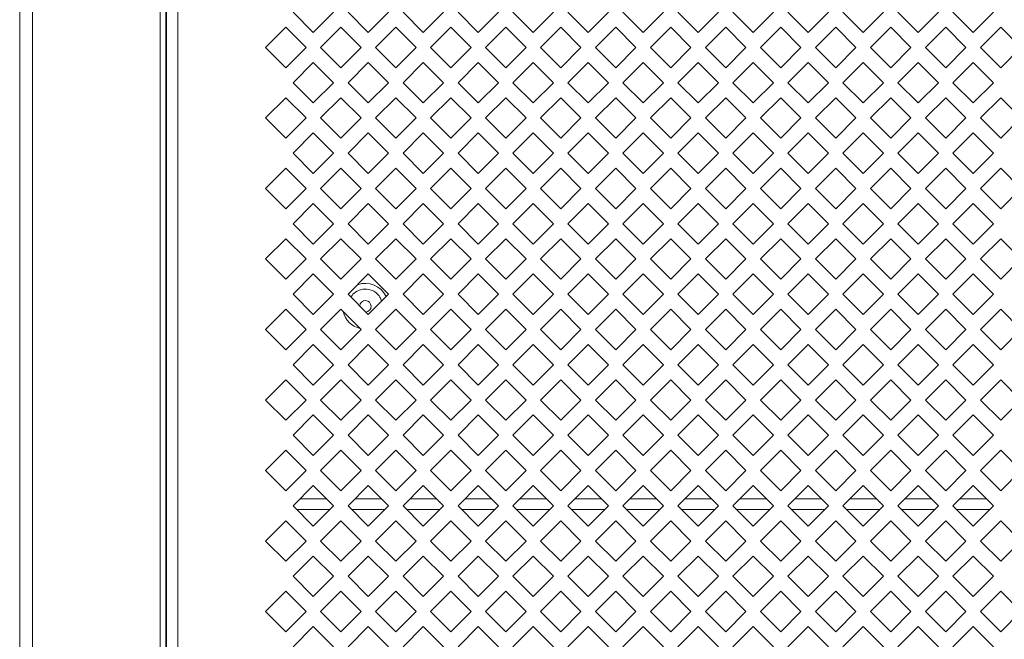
# Model space of a CAD drawing. Header units: millimetres. Extents: x 38 to 253, y 25 to 200.
# Tile 23 of 71: x 38.06 to 49.52, y 112.19 to 119.4. Entities that reach past the tile are written whole.
import ezdxf

# ---------------------------------------------------------------- set-up
doc = ezdxf.new("R2010")
doc.units = ezdxf.units.MM

msp = doc.modelspace()

# ---------------------------------------------------------------- linework, layer by layer
at = {"color": 7, "linetype": 'Continuous', "lineweight": 15}
for p, q in [((38.05757, 176.24288), (38.05757, 85.20955)), ((38.20491, 85.20955), (38.20491, 176.24288)), ((39.69077, 176.24288), (39.69077, 85.20955)), ((39.75757, 85.20955), (39.75757, 176.24288)), ((39.76424, 176.24288), (39.76424, 85.20955)), ((39.89757, 176.24288), (39.89757, 85.20955)), ((41.47424, 119.24718), (41.23854, 119.48288)), ((41.70994, 119.48288), (41.47424, 119.24718)), ((42.11424, 119.24718), (41.87854, 119.48288)), ((42.34994, 119.48288), (42.11424, 119.24718)), ((42.75424, 119.24718), (42.51854, 119.48288)), ((42.98994, 119.48288), (42.75424, 119.24718)), ((43.39424, 119.24718), (43.15854, 119.48288)), ((43.62994, 119.48288), (43.39424, 119.24718)), ((44.03424, 119.24718), (43.79854, 119.48288)), ((44.26994, 119.48288), (44.03424, 119.24718)), ((44.67424, 119.24718), (44.43854, 119.48288)), ((44.90994, 119.48288), (44.67424, 119.24718)), ((45.31424, 119.24718), (45.07854, 119.48288)), ((45.54994, 119.48288), (45.31424, 119.24718)), ((45.95424, 119.24718), (45.71854, 119.48288)), ((46.18994, 119.48288), (45.95424, 119.24718)), ((46.59424, 119.24718), (46.35854, 119.48288)), ((46.82994, 119.48288), (46.59424, 119.24718)), ((47.23424, 119.24718), (46.99854, 119.48288)), ((47.46994, 119.48288), (47.23424, 119.24718)), ((47.87424, 119.24718), (47.63854, 119.48288)), ((48.10994, 119.48288), (47.87424, 119.24718)), ((48.51424, 119.24718), (48.27854, 119.48288)), ((48.74994, 119.48288), (48.51424, 119.24718)), ((49.15424, 119.24718), (48.91854, 119.48288)), ((49.38994, 119.48288), (49.15424, 119.24718)), ((40.91854, 119.07288), (41.15424, 119.30858)), ((41.15424, 119.30858), (41.38994, 119.07288)), ((41.55854, 119.07288), (41.79424, 119.30858)), ((41.79424, 119.30858), (42.02994, 119.07288)), ((42.19854, 119.07288), (42.43424, 119.30858)), ((42.43424, 119.30858), (42.66994, 119.07288)), ((42.83854, 119.07288), (43.07424, 119.30858)), ((43.07424, 119.30858), (43.30994, 119.07288)), ((43.47854, 119.07288), (43.71424, 119.30858)), ((43.71424, 119.30858), (43.94994, 119.07288)), ((44.11854, 119.07288), (44.35424, 119.30858)), ((44.35424, 119.30858), (44.58994, 119.07288)), ((44.75854, 119.07288), (44.99424, 119.30858)), ((44.99424, 119.30858), (45.22994, 119.07288)), ((45.39854, 119.07288), (45.63424, 119.30858)), ((45.63424, 119.30858), (45.86994, 119.07288)), ((46.03854, 119.07288), (46.27424, 119.30858)), ((46.27424, 119.30858), (46.50994, 119.07288)), ((46.67854, 119.07288), (46.91424, 119.30858)), ((46.91424, 119.30858), (47.14994, 119.07288)), ((47.31854, 119.07288), (47.55424, 119.30858)), ((47.55424, 119.30858), (47.78994, 119.07288)), ((47.95854, 119.07288), (48.19424, 119.30858)), ((48.19424, 119.30858), (48.42994, 119.07288)), ((48.59854, 119.07288), (48.83424, 119.30858)), ((48.83424, 119.30858), (49.06994, 119.07288)), ((49.23854, 119.07288), (49.47424, 119.30858)), ((49.47424, 119.30858), (49.70994, 119.07288)), ((41.15424, 118.83718), (40.91854, 119.07288)), ((41.38994, 119.07288), (41.15424, 118.83718)), ((41.79424, 118.83718), (41.55854, 119.07288)), ((42.02994, 119.07288), (41.79424, 118.83718)), ((42.43424, 118.83718), (42.19854, 119.07288)), ((42.66994, 119.07288), (42.43424, 118.83718)), ((43.07424, 118.83718), (42.83854, 119.07288)), ((43.30994, 119.07288), (43.07424, 118.83718)), ((43.71424, 118.83718), (43.47854, 119.07288)), ((43.94994, 119.07288), (43.71424, 118.83718)), ((44.35424, 118.83718), (44.11854, 119.07288)), ((44.58994, 119.07288), (44.35424, 118.83718)), ((44.99424, 118.83718), (44.75854, 119.07288)), ((45.22994, 119.07288), (44.99424, 118.83718)), ((45.63424, 118.83718), (45.39854, 119.07288)), ((45.86994, 119.07288), (45.63424, 118.83718)), ((46.27424, 118.83718), (46.03854, 119.07288)), ((46.50994, 119.07288), (46.27424, 118.83718)), ((46.91424, 118.83718), (46.67854, 119.07288)), ((47.14994, 119.07288), (46.91424, 118.83718)), ((47.55424, 118.83718), (47.31854, 119.07288)), ((47.78994, 119.07288), (47.55424, 118.83718)), ((48.19424, 118.83718), (47.95854, 119.07288)), ((48.42994, 119.07288), (48.19424, 118.83718)), ((48.83424, 118.83718), (48.59854, 119.07288)), ((49.06994, 119.07288), (48.83424, 118.83718)), ((49.47424, 118.83718), (49.23854, 119.07288)), ((49.70994, 119.07288), (49.47424, 118.83718)), ((41.23854, 118.66288), (41.47424, 118.89858)), ((41.47424, 118.89858), (41.70994, 118.66288)), ((41.87854, 118.66288), (42.11424, 118.89858)), ((42.11424, 118.89858), (42.34994, 118.66288)), ((42.51854, 118.66288), (42.75424, 118.89858)), ((42.75424, 118.89858), (42.98994, 118.66288)), ((43.15854, 118.66288), (43.39424, 118.89858)), ((43.39424, 118.89858), (43.62994, 118.66288)), ((43.79854, 118.66288), (44.03424, 118.89858)), ((44.03424, 118.89858), (44.26994, 118.66288)), ((44.43854, 118.66288), (44.67424, 118.89858)), ((44.67424, 118.89858), (44.90994, 118.66288)), ((45.07854, 118.66288), (45.31424, 118.89858)), ((45.31424, 118.89858), (45.54994, 118.66288)), ((45.71854, 118.66288), (45.95424, 118.89858)), ((45.95424, 118.89858), (46.18994, 118.66288)), ((46.35854, 118.66288), (46.59424, 118.89858)), ((46.59424, 118.89858), (46.82994, 118.66288)), ((46.99854, 118.66288), (47.23424, 118.89858)), ((47.23424, 118.89858), (47.46994, 118.66288)), ((47.63854, 118.66288), (47.87424, 118.89858)), ((47.87424, 118.89858), (48.10994, 118.66288)), ((48.27854, 118.66288), (48.51424, 118.89858)), ((48.51424, 118.89858), (48.74994, 118.66288)), ((48.91854, 118.66288), (49.15424, 118.89858)), ((49.15424, 118.89858), (49.38994, 118.66288)), ((41.47424, 118.42718), (41.23854, 118.66288)), ((41.70994, 118.66288), (41.47424, 118.42718)), ((42.11424, 118.42718), (41.87854, 118.66288)), ((42.34994, 118.66288), (42.11424, 118.42718)), ((42.75424, 118.42718), (42.51854, 118.66288)), ((42.98994, 118.66288), (42.75424, 118.42718)), ((43.39424, 118.42718), (43.15854, 118.66288)), ((43.62994, 118.66288), (43.39424, 118.42718)), ((44.03424, 118.42718), (43.79854, 118.66288)), ((44.26994, 118.66288), (44.03424, 118.42718)), ((44.67424, 118.42718), (44.43854, 118.66288)), ((44.90994, 118.66288), (44.67424, 118.42718)), ((45.31424, 118.42718), (45.07854, 118.66288)), ((45.54994, 118.66288), (45.31424, 118.42718)), ((45.95424, 118.42718), (45.71854, 118.66288)), ((46.18994, 118.66288), (45.95424, 118.42718)), ((46.59424, 118.42718), (46.35854, 118.66288)), ((46.82994, 118.66288), (46.59424, 118.42718)), ((47.23424, 118.42718), (46.99854, 118.66288)), ((47.46994, 118.66288), (47.23424, 118.42718)), ((47.87424, 118.42718), (47.63854, 118.66288)), ((48.10994, 118.66288), (47.87424, 118.42718)), ((48.51424, 118.42718), (48.27854, 118.66288)), ((48.74994, 118.66288), (48.51424, 118.42718)), ((49.15424, 118.42718), (48.91854, 118.66288)), ((49.38994, 118.66288), (49.15424, 118.42718)), ((40.91854, 118.25288), (41.15424, 118.48858)), ((41.15424, 118.48858), (41.38994, 118.25288)), ((41.55854, 118.25288), (41.79424, 118.48858)), ((41.79424, 118.48858), (42.02994, 118.25288)), ((42.19854, 118.25288), (42.43424, 118.48858)), ((42.43424, 118.48858), (42.66994, 118.25288)), ((42.83854, 118.25288), (43.07424, 118.48858)), ((43.07424, 118.48858), (43.30994, 118.25288)), ((43.47854, 118.25288), (43.71424, 118.48858)), ((43.71424, 118.48858), (43.94994, 118.25288)), ((44.11854, 118.25288), (44.35424, 118.48858)), ((44.35424, 118.48858), (44.58994, 118.25288)), ((44.75854, 118.25288), (44.99424, 118.48858)), ((44.99424, 118.48858), (45.22994, 118.25288)), ((45.39854, 118.25288), (45.63424, 118.48858)), ((45.63424, 118.48858), (45.86994, 118.25288)), ((46.03854, 118.25288), (46.27424, 118.48858)), ((46.27424, 118.48858), (46.50994, 118.25288)), ((46.67854, 118.25288), (46.91424, 118.48858)), ((46.91424, 118.48858), (47.14994, 118.25288)), ((47.31854, 118.25288), (47.55424, 118.48858)), ((47.55424, 118.48858), (47.78994, 118.25288)), ((47.95854, 118.25288), (48.19424, 118.48858)), ((48.19424, 118.48858), (48.42994, 118.25288)), ((48.59854, 118.25288), (48.83424, 118.48858)), ((48.83424, 118.48858), (49.06994, 118.25288)), ((49.23854, 118.25288), (49.47424, 118.48858)), ((49.47424, 118.48858), (49.70994, 118.25288)), ((41.15424, 118.01718), (40.91854, 118.25288)), ((41.38994, 118.25288), (41.15424, 118.01718)), ((41.79424, 118.01718), (41.55854, 118.25288)), ((42.02994, 118.25288), (41.79424, 118.01718)), ((42.43424, 118.01718), (42.19854, 118.25288)), ((42.66994, 118.25288), (42.43424, 118.01718)), ((43.07424, 118.01718), (42.83854, 118.25288)), ((43.30994, 118.25288), (43.07424, 118.01718)), ((43.71424, 118.01718), (43.47854, 118.25288)), ((43.94994, 118.25288), (43.71424, 118.01718)), ((44.35424, 118.01718), (44.11854, 118.25288)), ((44.58994, 118.25288), (44.35424, 118.01718)), ((44.99424, 118.01718), (44.75854, 118.25288)), ((45.22994, 118.25288), (44.99424, 118.01718)), ((45.63424, 118.01718), (45.39854, 118.25288)), ((45.86994, 118.25288), (45.63424, 118.01718)), ((46.27424, 118.01718), (46.03854, 118.25288)), ((46.50994, 118.25288), (46.27424, 118.01718)), ((46.91424, 118.01718), (46.67854, 118.25288)), ((47.14994, 118.25288), (46.91424, 118.01718)), ((47.55424, 118.01718), (47.31854, 118.25288)), ((47.78994, 118.25288), (47.55424, 118.01718)), ((48.19424, 118.01718), (47.95854, 118.25288)), ((48.42994, 118.25288), (48.19424, 118.01718)), ((48.83424, 118.01718), (48.59854, 118.25288)), ((49.06994, 118.25288), (48.83424, 118.01718)), ((49.47424, 118.01718), (49.23854, 118.25288)), ((49.70994, 118.25288), (49.47424, 118.01718)), ((41.23854, 117.84288), (41.47424, 118.07858)), ((41.47424, 118.07858), (41.70994, 117.84288)), ((41.87854, 117.84288), (42.11424, 118.07858)), ((42.11424, 118.07858), (42.34994, 117.84288)), ((42.51854, 117.84288), (42.75424, 118.07858)), ((42.75424, 118.07858), (42.98994, 117.84288)), ((43.15854, 117.84288), (43.39424, 118.07858)), ((43.39424, 118.07858), (43.62994, 117.84288)), ((43.79854, 117.84288), (44.03424, 118.07858)), ((44.03424, 118.07858), (44.26994, 117.84288)), ((44.43854, 117.84288), (44.67424, 118.07858)), ((44.67424, 118.07858), (44.90994, 117.84288)), ((45.07854, 117.84288), (45.31424, 118.07858)), ((45.31424, 118.07858), (45.54994, 117.84288)), ((45.71854, 117.84288), (45.95424, 118.07858)), ((45.95424, 118.07858), (46.18994, 117.84288)), ((46.35854, 117.84288), (46.59424, 118.07858)), ((46.59424, 118.07858), (46.82994, 117.84288)), ((46.99854, 117.84288), (47.23424, 118.07858)), ((47.23424, 118.07858), (47.46994, 117.84288)), ((47.63854, 117.84288), (47.87424, 118.07858)), ((47.87424, 118.07858), (48.10994, 117.84288)), ((48.27854, 117.84288), (48.51424, 118.07858)), ((48.51424, 118.07858), (48.74994, 117.84288)), ((48.91854, 117.84288), (49.15424, 118.07858)), ((49.15424, 118.07858), (49.38994, 117.84288)), ((41.47424, 117.60718), (41.23854, 117.84288)), ((41.70994, 117.84288), (41.47424, 117.60718)), ((42.11424, 117.60718), (41.87854, 117.84288)), ((42.34994, 117.84288), (42.11424, 117.60718)), ((42.75424, 117.60718), (42.51854, 117.84288)), ((42.98994, 117.84288), (42.75424, 117.60718)), ((43.39424, 117.60718), (43.15854, 117.84288)), ((43.62994, 117.84288), (43.39424, 117.60718)), ((44.03424, 117.60718), (43.79854, 117.84288)), ((44.26994, 117.84288), (44.03424, 117.60718)), ((44.67424, 117.60718), (44.43854, 117.84288)), ((44.90994, 117.84288), (44.67424, 117.60718)), ((45.31424, 117.60718), (45.07854, 117.84288)), ((45.54994, 117.84288), (45.31424, 117.60718)), ((45.95424, 117.60718), (45.71854, 117.84288)), ((46.18994, 117.84288), (45.95424, 117.60718)), ((46.59424, 117.60718), (46.35854, 117.84288)), ((46.82994, 117.84288), (46.59424, 117.60718)), ((47.23424, 117.60718), (46.99854, 117.84288)), ((47.46994, 117.84288), (47.23424, 117.60718)), ((47.87424, 117.60718), (47.63854, 117.84288)), ((48.10994, 117.84288), (47.87424, 117.60718)), ((48.51424, 117.60718), (48.27854, 117.84288)), ((48.74994, 117.84288), (48.51424, 117.60718)), ((49.15424, 117.60718), (48.91854, 117.84288)), ((49.38994, 117.84288), (49.15424, 117.60718)), ((40.91854, 117.43288), (41.15424, 117.66858)), ((41.15424, 117.66858), (41.38994, 117.43288)), ((41.55854, 117.43288), (41.79424, 117.66858)), ((41.79424, 117.66858), (42.02994, 117.43288)), ((42.19854, 117.43288), (42.43424, 117.66858)), ((42.43424, 117.66858), (42.66994, 117.43288)), ((42.83854, 117.43288), (43.07424, 117.66858)), ((43.07424, 117.66858), (43.30994, 117.43288)), ((43.47854, 117.43288), (43.71424, 117.66858)), ((43.71424, 117.66858), (43.94994, 117.43288)), ((44.11854, 117.43288), (44.35424, 117.66858)), ((44.35424, 117.66858), (44.58994, 117.43288)), ((44.75854, 117.43288), (44.99424, 117.66858)), ((44.99424, 117.66858), (45.22994, 117.43288)), ((45.39854, 117.43288), (45.63424, 117.66858)), ((45.63424, 117.66858), (45.86994, 117.43288)), ((46.03854, 117.43288), (46.27424, 117.66858)), ((46.27424, 117.66858), (46.50994, 117.43288)), ((46.67854, 117.43288), (46.91424, 117.66858)), ((46.91424, 117.66858), (47.14994, 117.43288)), ((47.31854, 117.43288), (47.55424, 117.66858)), ((47.55424, 117.66858), (47.78994, 117.43288)), ((47.95854, 117.43288), (48.19424, 117.66858)), ((48.19424, 117.66858), (48.42994, 117.43288)), ((48.59854, 117.43288), (48.83424, 117.66858)), ((48.83424, 117.66858), (49.06994, 117.43288)), ((49.23854, 117.43288), (49.47424, 117.66858)), ((49.47424, 117.66858), (49.70994, 117.43288)), ((41.15424, 117.19718), (40.91854, 117.43288)), ((41.38994, 117.43288), (41.15424, 117.19718)), ((41.79424, 117.19718), (41.55854, 117.43288)), ((42.02994, 117.43288), (41.79424, 117.19718)), ((42.43424, 117.19718), (42.19854, 117.43288)), ((42.66994, 117.43288), (42.43424, 117.19718)), ((43.07424, 117.19718), (42.83854, 117.43288)), ((43.30994, 117.43288), (43.07424, 117.19718)), ((43.71424, 117.19718), (43.47854, 117.43288)), ((43.94994, 117.43288), (43.71424, 117.19718)), ((44.35424, 117.19718), (44.11854, 117.43288)), ((44.58994, 117.43288), (44.35424, 117.19718)), ((44.99424, 117.19718), (44.75854, 117.43288)), ((45.22994, 117.43288), (44.99424, 117.19718)), ((45.63424, 117.19718), (45.39854, 117.43288)), ((45.86994, 117.43288), (45.63424, 117.19718)), ((46.27424, 117.19718), (46.03854, 117.43288)), ((46.50994, 117.43288), (46.27424, 117.19718)), ((46.91424, 117.19718), (46.67854, 117.43288)), ((47.14994, 117.43288), (46.91424, 117.19718)), ((47.55424, 117.19718), (47.31854, 117.43288)), ((47.78994, 117.43288), (47.55424, 117.19718)), ((48.19424, 117.19718), (47.95854, 117.43288)), ((48.42994, 117.43288), (48.19424, 117.19718)), ((48.83424, 117.19718), (48.59854, 117.43288)), ((49.06994, 117.43288), (48.83424, 117.19718)), ((49.47424, 117.19718), (49.23854, 117.43288)), ((49.70994, 117.43288), (49.47424, 117.19718)), ((41.23854, 117.02288), (41.47424, 117.25858)), ((41.47424, 117.25858), (41.70994, 117.02288)), ((41.87854, 117.02288), (42.11424, 117.25858)), ((42.11424, 117.25858), (42.34994, 117.02288)), ((42.51854, 117.02288), (42.75424, 117.25858)), ((42.75424, 117.25858), (42.98994, 117.02288)), ((43.15854, 117.02288), (43.39424, 117.25858)), ((43.39424, 117.25858), (43.62994, 117.02288)), ((43.79854, 117.02288), (44.03424, 117.25858)), ((44.03424, 117.25858), (44.26994, 117.02288)), ((44.43854, 117.02288), (44.67424, 117.25858)), ((44.67424, 117.25858), (44.90994, 117.02288)), ((45.07854, 117.02288), (45.31424, 117.25858)), ((45.31424, 117.25858), (45.54994, 117.02288)), ((45.71854, 117.02288), (45.95424, 117.25858)), ((45.95424, 117.25858), (46.18994, 117.02288)), ((46.35854, 117.02288), (46.59424, 117.25858)), ((46.59424, 117.25858), (46.82994, 117.02288)), ((46.99854, 117.02288), (47.23424, 117.25858)), ((47.23424, 117.25858), (47.46994, 117.02288)), ((47.63854, 117.02288), (47.87424, 117.25858)), ((47.87424, 117.25858), (48.10994, 117.02288)), ((48.27854, 117.02288), (48.51424, 117.25858)), ((48.51424, 117.25858), (48.74994, 117.02288)), ((48.91854, 117.02288), (49.15424, 117.25858)), ((49.15424, 117.25858), (49.38994, 117.02288)), ((41.47424, 116.78718), (41.23854, 117.02288)), ((41.70994, 117.02288), (41.47424, 116.78718)), ((42.11424, 116.78718), (41.87854, 117.02288)), ((42.34994, 117.02288), (42.11424, 116.78718)), ((42.75424, 116.78718), (42.51854, 117.02288)), ((42.98994, 117.02288), (42.75424, 116.78718)), ((43.39424, 116.78718), (43.15854, 117.02288)), ((43.62994, 117.02288), (43.39424, 116.78718)), ((44.03424, 116.78718), (43.79854, 117.02288)), ((44.26994, 117.02288), (44.03424, 116.78718)), ((44.67424, 116.78718), (44.43854, 117.02288)), ((44.90994, 117.02288), (44.67424, 116.78718)), ((45.31424, 116.78718), (45.07854, 117.02288)), ((45.54994, 117.02288), (45.31424, 116.78718)), ((45.95424, 116.78718), (45.71854, 117.02288)), ((46.18994, 117.02288), (45.95424, 116.78718)), ((46.59424, 116.78718), (46.35854, 117.02288)), ((46.82994, 117.02288), (46.59424, 116.78718)), ((47.23424, 116.78718), (46.99854, 117.02288)), ((47.46994, 117.02288), (47.23424, 116.78718)), ((47.87424, 116.78718), (47.63854, 117.02288)), ((48.10994, 117.02288), (47.87424, 116.78718)), ((48.51424, 116.78718), (48.27854, 117.02288)), ((48.74994, 117.02288), (48.51424, 116.78718)), ((49.15424, 116.78718), (48.91854, 117.02288)), ((49.38994, 117.02288), (49.15424, 116.78718)), ((40.91854, 116.61288), (41.15424, 116.84858)), ((41.15424, 116.84858), (41.38994, 116.61288)), ((41.55854, 116.61288), (41.79424, 116.84858)), ((41.79424, 116.84858), (42.02994, 116.61288)), ((42.19854, 116.61288), (42.43424, 116.84858)), ((42.43424, 116.84858), (42.66994, 116.61288)), ((42.83854, 116.61288), (43.07424, 116.84858)), ((43.07424, 116.84858), (43.30994, 116.61288)), ((43.47854, 116.61288), (43.71424, 116.84858)), ((43.71424, 116.84858), (43.94994, 116.61288)), ((44.11854, 116.61288), (44.35424, 116.84858)), ((44.35424, 116.84858), (44.58994, 116.61288)), ((44.75854, 116.61288), (44.99424, 116.84858)), ((44.99424, 116.84858), (45.22994, 116.61288)), ((45.39854, 116.61288), (45.63424, 116.84858)), ((45.63424, 116.84858), (45.86994, 116.61288)), ((46.03854, 116.61288), (46.27424, 116.84858)), ((46.27424, 116.84858), (46.50994, 116.61288)), ((46.67854, 116.61288), (46.91424, 116.84858)), ((46.91424, 116.84858), (47.14994, 116.61288)), ((47.31854, 116.61288), (47.55424, 116.84858)), ((47.55424, 116.84858), (47.78994, 116.61288)), ((47.95854, 116.61288), (48.19424, 116.84858)), ((48.19424, 116.84858), (48.42994, 116.61288)), ((48.59854, 116.61288), (48.83424, 116.84858)), ((48.83424, 116.84858), (49.06994, 116.61288)), ((49.23854, 116.61288), (49.47424, 116.84858)), ((49.47424, 116.84858), (49.70994, 116.61288)), ((41.15424, 116.37718), (40.91854, 116.61288)), ((41.38994, 116.61288), (41.15424, 116.37718)), ((41.79424, 116.37718), (41.55854, 116.61288)), ((42.02994, 116.61288), (41.79424, 116.37718)), ((42.43424, 116.37718), (42.19854, 116.61288)), ((42.66994, 116.61288), (42.43424, 116.37718)), ((43.07424, 116.37718), (42.83854, 116.61288)), ((43.30994, 116.61288), (43.07424, 116.37718)), ((43.71424, 116.37718), (43.47854, 116.61288)), ((43.94994, 116.61288), (43.71424, 116.37718)), ((44.35424, 116.37718), (44.11854, 116.61288)), ((44.58994, 116.61288), (44.35424, 116.37718)), ((44.99424, 116.37718), (44.75854, 116.61288)), ((45.22994, 116.61288), (44.99424, 116.37718)), ((45.63424, 116.37718), (45.39854, 116.61288)), ((45.86994, 116.61288), (45.63424, 116.37718)), ((46.27424, 116.37718), (46.03854, 116.61288)), ((46.50994, 116.61288), (46.27424, 116.37718)), ((46.91424, 116.37718), (46.67854, 116.61288)), ((47.14994, 116.61288), (46.91424, 116.37718)), ((47.55424, 116.37718), (47.31854, 116.61288)), ((47.78994, 116.61288), (47.55424, 116.37718)), ((48.19424, 116.37718), (47.95854, 116.61288)), ((48.42994, 116.61288), (48.19424, 116.37718)), ((48.83424, 116.37718), (48.59854, 116.61288)), ((49.06994, 116.61288), (48.83424, 116.37718)), ((49.47424, 116.37718), (49.23854, 116.61288)), ((49.70994, 116.61288), (49.47424, 116.37718)), ((41.23854, 116.20288), (41.47424, 116.43858)), ((41.47424, 116.43858), (41.70994, 116.20288)), ((41.87854, 116.20288), (42.11424, 116.43858)), ((42.11424, 116.43858), (42.34994, 116.20288)), ((42.51854, 116.20288), (42.75424, 116.43858)), ((42.75424, 116.43858), (42.98994, 116.20288)), ((43.15854, 116.20288), (43.39424, 116.43858)), ((43.39424, 116.43858), (43.62994, 116.20288)), ((43.79854, 116.20288), (44.03424, 116.43858)), ((44.03424, 116.43858), (44.26994, 116.20288)), ((44.43854, 116.20288), (44.67424, 116.43858)), ((44.67424, 116.43858), (44.90994, 116.20288)), ((45.07854, 116.20288), (45.31424, 116.43858)), ((45.31424, 116.43858), (45.54994, 116.20288)), ((45.71854, 116.20288), (45.95424, 116.43858)), ((45.95424, 116.43858), (46.18994, 116.20288)), ((46.35854, 116.20288), (46.59424, 116.43858)), ((46.59424, 116.43858), (46.82994, 116.20288)), ((46.99854, 116.20288), (47.23424, 116.43858)), ((47.23424, 116.43858), (47.46994, 116.20288)), ((47.63854, 116.20288), (47.87424, 116.43858)), ((47.87424, 116.43858), (48.10994, 116.20288)), ((48.27854, 116.20288), (48.51424, 116.43858)), ((48.51424, 116.43858), (48.74994, 116.20288)), ((48.91854, 116.20288), (49.15424, 116.43858)), ((49.15424, 116.43858), (49.38994, 116.20288)), ((41.47424, 115.96718), (41.23854, 116.20288)), ((41.70994, 116.20288), (41.47424, 115.96718)), ((42.11424, 115.96718), (41.87854, 116.20288)), ((42.34994, 116.20288), (42.11424, 115.96718)), ((42.75424, 115.96718), (42.51854, 116.20288)), ((42.98994, 116.20288), (42.75424, 115.96718)), ((43.39424, 115.96718), (43.15854, 116.20288)), ((43.62994, 116.20288), (43.39424, 115.96718)), ((44.03424, 115.96718), (43.79854, 116.20288)), ((44.26994, 116.20288), (44.03424, 115.96718)), ((44.67424, 115.96718), (44.43854, 116.20288)), ((44.90994, 116.20288), (44.67424, 115.96718)), ((45.31424, 115.96718), (45.07854, 116.20288)), ((45.54994, 116.20288), (45.31424, 115.96718)), ((45.95424, 115.96718), (45.71854, 116.20288)), ((46.18994, 116.20288), (45.95424, 115.96718)), ((46.59424, 115.96718), (46.35854, 116.20288)), ((46.82994, 116.20288), (46.59424, 115.96718)), ((47.23424, 115.96718), (46.99854, 116.20288)), ((47.46994, 116.20288), (47.23424, 115.96718)), ((47.87424, 115.96718), (47.63854, 116.20288)), ((48.10994, 116.20288), (47.87424, 115.96718)), ((48.51424, 115.96718), (48.27854, 116.20288)), ((48.74994, 116.20288), (48.51424, 115.96718)), ((49.15424, 115.96718), (48.91854, 116.20288)), ((49.38994, 116.20288), (49.15424, 115.96718)), ((40.91854, 115.79288), (41.15424, 116.02858)), ((41.15424, 116.02858), (41.38994, 115.79288)), ((41.55854, 115.79288), (41.79424, 116.02858)), ((41.79424, 116.02858), (42.02994, 115.79288)), ((42.19854, 115.79288), (42.43424, 116.02858)), ((42.43424, 116.02858), (42.66994, 115.79288)), ((42.83854, 115.79288), (43.07424, 116.02858)), ((43.07424, 116.02858), (43.30994, 115.79288)), ((43.47854, 115.79288), (43.71424, 116.02858)), ((43.71424, 116.02858), (43.94994, 115.79288)), ((44.11854, 115.79288), (44.35424, 116.02858)), ((44.35424, 116.02858), (44.58994, 115.79288)), ((44.75854, 115.79288), (44.99424, 116.02858)), ((44.99424, 116.02858), (45.22994, 115.79288)), ((45.39854, 115.79288), (45.63424, 116.02858)), ((45.63424, 116.02858), (45.86994, 115.79288)), ((46.03854, 115.79288), (46.27424, 116.02858)), ((46.27424, 116.02858), (46.50994, 115.79288)), ((46.67854, 115.79288), (46.91424, 116.02858)), ((46.91424, 116.02858), (47.14994, 115.79288)), ((47.31854, 115.79288), (47.55424, 116.02858)), ((47.55424, 116.02858), (47.78994, 115.79288)), ((47.95854, 115.79288), (48.19424, 116.02858)), ((48.19424, 116.02858), (48.42994, 115.79288)), ((48.59854, 115.79288), (48.83424, 116.02858)), ((48.83424, 116.02858), (49.06994, 115.79288)), ((49.23854, 115.79288), (49.47424, 116.02858)), ((49.47424, 116.02858), (49.70994, 115.79288)), ((41.15424, 115.55718), (40.91854, 115.79288)), ((41.38994, 115.79288), (41.15424, 115.55718)), ((41.79424, 115.55718), (41.55854, 115.79288)), ((42.02994, 115.79288), (41.79424, 115.55718)), ((42.43424, 115.55718), (42.19854, 115.79288)), ((42.66994, 115.79288), (42.43424, 115.55718)), ((43.07424, 115.55718), (42.83854, 115.79288)), ((43.30994, 115.79288), (43.07424, 115.55718)), ((43.71424, 115.55718), (43.47854, 115.79288)), ((43.94994, 115.79288), (43.71424, 115.55718)), ((44.35424, 115.55718), (44.11854, 115.79288)), ((44.58994, 115.79288), (44.35424, 115.55718)), ((44.99424, 115.55718), (44.75854, 115.79288)), ((45.22994, 115.79288), (44.99424, 115.55718)), ((45.63424, 115.55718), (45.39854, 115.79288)), ((45.86994, 115.79288), (45.63424, 115.55718)), ((46.27424, 115.55718), (46.03854, 115.79288)), ((46.50994, 115.79288), (46.27424, 115.55718)), ((46.91424, 115.55718), (46.67854, 115.79288)), ((47.14994, 115.79288), (46.91424, 115.55718)), ((47.55424, 115.55718), (47.31854, 115.79288)), ((47.78994, 115.79288), (47.55424, 115.55718)), ((48.19424, 115.55718), (47.95854, 115.79288)), ((48.42994, 115.79288), (48.19424, 115.55718)), ((48.83424, 115.55718), (48.59854, 115.79288)), ((49.06994, 115.79288), (48.83424, 115.55718)), ((49.47424, 115.55718), (49.23854, 115.79288)), ((49.70994, 115.79288), (49.47424, 115.55718)), ((41.23854, 115.38288), (41.47424, 115.61858)), ((41.47424, 115.61858), (41.70994, 115.38288)), ((41.87854, 115.38288), (42.11424, 115.61858)), ((42.11424, 115.61858), (42.34994, 115.38288)), ((42.51854, 115.38288), (42.75424, 115.61858)), ((42.75424, 115.61858), (42.98994, 115.38288)), ((43.15854, 115.38288), (43.39424, 115.61858)), ((43.39424, 115.61858), (43.62994, 115.38288)), ((43.79854, 115.38288), (44.03424, 115.61858)), ((44.03424, 115.61858), (44.26994, 115.38288)), ((44.43854, 115.38288), (44.67424, 115.61858)), ((44.67424, 115.61858), (44.90994, 115.38288)), ((45.07854, 115.38288), (45.31424, 115.61858)), ((45.31424, 115.61858), (45.54994, 115.38288)), ((45.71854, 115.38288), (45.95424, 115.61858)), ((45.95424, 115.61858), (46.18994, 115.38288)), ((46.35854, 115.38288), (46.59424, 115.61858)), ((46.59424, 115.61858), (46.82994, 115.38288)), ((46.99854, 115.38288), (47.23424, 115.61858)), ((47.23424, 115.61858), (47.46994, 115.38288)), ((47.63854, 115.38288), (47.87424, 115.61858)), ((47.87424, 115.61858), (48.10994, 115.38288)), ((48.27854, 115.38288), (48.51424, 115.61858)), ((48.51424, 115.61858), (48.74994, 115.38288)), ((48.91854, 115.38288), (49.15424, 115.61858)), ((49.15424, 115.61858), (49.38994, 115.38288)), ((41.47424, 115.14718), (41.23854, 115.38288)), ((41.70994, 115.38288), (41.47424, 115.14718)), ((42.11424, 115.14718), (41.87854, 115.38288)), ((42.34994, 115.38288), (42.11424, 115.14718)), ((42.75424, 115.14718), (42.51854, 115.38288)), ((42.98994, 115.38288), (42.75424, 115.14718)), ((43.39424, 115.14718), (43.15854, 115.38288)), ((43.62994, 115.38288), (43.39424, 115.14718)), ((44.03424, 115.14718), (43.79854, 115.38288)), ((44.26994, 115.38288), (44.03424, 115.14718)), ((44.67424, 115.14718), (44.43854, 115.38288)), ((44.90994, 115.38288), (44.67424, 115.14718)), ((45.31424, 115.14718), (45.07854, 115.38288)), ((45.54994, 115.38288), (45.31424, 115.14718)), ((45.95424, 115.14718), (45.71854, 115.38288)), ((46.18994, 115.38288), (45.95424, 115.14718)), ((46.59424, 115.14718), (46.35854, 115.38288)), ((46.82994, 115.38288), (46.59424, 115.14718)), ((47.23424, 115.14718), (46.99854, 115.38288)), ((47.46994, 115.38288), (47.23424, 115.14718)), ((47.87424, 115.14718), (47.63854, 115.38288)), ((48.10994, 115.38288), (47.87424, 115.14718)), ((48.51424, 115.14718), (48.27854, 115.38288)), ((48.74994, 115.38288), (48.51424, 115.14718)), ((49.15424, 115.14718), (48.91854, 115.38288)), ((49.38994, 115.38288), (49.15424, 115.14718)), ((40.91854, 114.97288), (41.15424, 115.20858)), ((41.15424, 115.20858), (41.38994, 114.97288)), ((41.55854, 114.97288), (41.79424, 115.20858)), ((41.79424, 115.20858), (42.02994, 114.97288)), ((42.19854, 114.97288), (42.43424, 115.20858)), ((42.43424, 115.20858), (42.66994, 114.97288)), ((42.83854, 114.97288), (43.07424, 115.20858)), ((43.07424, 115.20858), (43.30994, 114.97288)), ((43.47854, 114.97288), (43.71424, 115.20858)), ((43.71424, 115.20858), (43.94994, 114.97288)), ((44.11854, 114.97288), (44.35424, 115.20858)), ((44.35424, 115.20858), (44.58994, 114.97288)), ((44.75854, 114.97288), (44.99424, 115.20858)), ((44.99424, 115.20858), (45.22994, 114.97288)), ((45.39854, 114.97288), (45.63424, 115.20858)), ((45.63424, 115.20858), (45.86994, 114.97288)), ((46.03854, 114.97288), (46.27424, 115.20858)), ((46.27424, 115.20858), (46.50994, 114.97288)), ((46.67854, 114.97288), (46.91424, 115.20858)), ((46.91424, 115.20858), (47.14994, 114.97288)), ((47.31854, 114.97288), (47.55424, 115.20858)), ((47.55424, 115.20858), (47.78994, 114.97288)), ((47.95854, 114.97288), (48.19424, 115.20858)), ((48.19424, 115.20858), (48.42994, 114.97288)), ((48.59854, 114.97288), (48.83424, 115.20858)), ((48.83424, 115.20858), (49.06994, 114.97288)), ((49.23854, 114.97288), (49.47424, 115.20858)), ((49.47424, 115.20858), (49.70994, 114.97288)), ((41.15424, 114.73718), (40.91854, 114.97288)), ((41.38994, 114.97288), (41.15424, 114.73718)), ((41.79424, 114.73718), (41.55854, 114.97288)), ((42.02994, 114.97288), (41.79424, 114.73718)), ((42.43424, 114.73718), (42.19854, 114.97288)), ((42.66994, 114.97288), (42.43424, 114.73718)), ((43.07424, 114.73718), (42.83854, 114.97288)), ((43.30994, 114.97288), (43.07424, 114.73718)), ((43.71424, 114.73718), (43.47854, 114.97288)), ((43.94994, 114.97288), (43.71424, 114.73718)), ((44.35424, 114.73718), (44.11854, 114.97288)), ((44.58994, 114.97288), (44.35424, 114.73718)), ((44.99424, 114.73718), (44.75854, 114.97288)), ((45.22994, 114.97288), (44.99424, 114.73718)), ((45.63424, 114.73718), (45.39854, 114.97288)), ((45.86994, 114.97288), (45.63424, 114.73718)), ((46.27424, 114.73718), (46.03854, 114.97288)), ((46.50994, 114.97288), (46.27424, 114.73718)), ((46.91424, 114.73718), (46.67854, 114.97288)), ((47.14994, 114.97288), (46.91424, 114.73718)), ((47.55424, 114.73718), (47.31854, 114.97288)), ((47.78994, 114.97288), (47.55424, 114.73718)), ((48.19424, 114.73718), (47.95854, 114.97288)), ((48.42994, 114.97288), (48.19424, 114.73718)), ((48.83424, 114.73718), (48.59854, 114.97288)), ((49.06994, 114.97288), (48.83424, 114.73718)), ((49.47424, 114.73718), (49.23854, 114.97288)), ((49.70994, 114.97288), (49.47424, 114.73718)), ((41.23854, 114.56288), (41.47424, 114.79858)), ((41.47424, 114.79858), (41.70994, 114.56288)), ((41.87854, 114.56288), (42.11424, 114.79858)), ((42.11424, 114.79858), (42.34994, 114.56288)), ((42.51854, 114.56288), (42.75424, 114.79858)), ((42.75424, 114.79858), (42.98994, 114.56288)), ((43.15854, 114.56288), (43.39424, 114.79858)), ((43.39424, 114.79858), (43.62994, 114.56288)), ((43.79854, 114.56288), (44.03424, 114.79858)), ((44.03424, 114.79858), (44.26994, 114.56288)), ((44.43854, 114.56288), (44.67424, 114.79858)), ((44.67424, 114.79858), (44.90994, 114.56288)), ((45.07854, 114.56288), (45.31424, 114.79858)), ((45.31424, 114.79858), (45.54994, 114.56288)), ((45.71854, 114.56288), (45.95424, 114.79858)), ((45.95424, 114.79858), (46.18994, 114.56288)), ((46.35854, 114.56288), (46.59424, 114.79858)), ((46.59424, 114.79858), (46.82994, 114.56288)), ((46.99854, 114.56288), (47.23424, 114.79858)), ((47.23424, 114.79858), (47.46994, 114.56288)), ((47.63854, 114.56288), (47.87424, 114.79858)), ((47.87424, 114.79858), (48.10994, 114.56288)), ((48.27854, 114.56288), (48.51424, 114.79858)), ((48.51424, 114.79858), (48.74994, 114.56288)), ((48.91854, 114.56288), (49.15424, 114.79858)), ((49.15424, 114.79858), (49.38994, 114.56288)), ((41.47424, 114.32718), (41.23854, 114.56288)), ((41.70994, 114.56288), (41.47424, 114.32718)), ((42.11424, 114.32718), (41.87854, 114.56288)), ((42.34994, 114.56288), (42.11424, 114.32718)), ((42.75424, 114.32718), (42.51854, 114.56288)), ((42.98994, 114.56288), (42.75424, 114.32718)), ((43.39424, 114.32718), (43.15854, 114.56288)), ((43.62994, 114.56288), (43.39424, 114.32718)), ((44.03424, 114.32718), (43.79854, 114.56288)), ((44.26994, 114.56288), (44.03424, 114.32718)), ((44.67424, 114.32718), (44.43854, 114.56288)), ((44.90994, 114.56288), (44.67424, 114.32718)), ((45.31424, 114.32718), (45.07854, 114.56288)), ((45.54994, 114.56288), (45.31424, 114.32718)), ((45.95424, 114.32718), (45.71854, 114.56288)), ((46.18994, 114.56288), (45.95424, 114.32718)), ((46.59424, 114.32718), (46.35854, 114.56288)), ((46.82994, 114.56288), (46.59424, 114.32718)), ((47.23424, 114.32718), (46.99854, 114.56288)), ((47.46994, 114.56288), (47.23424, 114.32718)), ((47.87424, 114.32718), (47.63854, 114.56288)), ((48.10994, 114.56288), (47.87424, 114.32718)), ((48.51424, 114.32718), (48.27854, 114.56288)), ((48.74994, 114.56288), (48.51424, 114.32718)), ((49.15424, 114.32718), (48.91854, 114.56288)), ((49.38994, 114.56288), (49.15424, 114.32718)), ((40.91854, 114.15288), (41.15424, 114.38858)), ((41.15424, 114.38858), (41.38994, 114.15288)), ((41.55854, 114.15288), (41.79424, 114.38858)), ((41.79424, 114.38858), (42.02994, 114.15288)), ((42.19854, 114.15288), (42.43424, 114.38858)), ((42.43424, 114.38858), (42.66994, 114.15288)), ((42.83854, 114.15288), (43.07424, 114.38858)), ((43.07424, 114.38858), (43.30994, 114.15288)), ((43.47854, 114.15288), (43.71424, 114.38858)), ((43.71424, 114.38858), (43.94994, 114.15288)), ((44.11854, 114.15288), (44.35424, 114.38858)), ((44.35424, 114.38858), (44.58994, 114.15288)), ((44.75854, 114.15288), (44.99424, 114.38858)), ((44.99424, 114.38858), (45.22994, 114.15288)), ((45.39854, 114.15288), (45.63424, 114.38858)), ((45.63424, 114.38858), (45.86994, 114.15288)), ((46.03854, 114.15288), (46.27424, 114.38858)), ((46.27424, 114.38858), (46.50994, 114.15288)), ((46.67854, 114.15288), (46.91424, 114.38858)), ((46.91424, 114.38858), (47.14994, 114.15288)), ((47.31854, 114.15288), (47.55424, 114.38858)), ((47.55424, 114.38858), (47.78994, 114.15288)), ((47.95854, 114.15288), (48.19424, 114.38858)), ((48.19424, 114.38858), (48.42994, 114.15288)), ((48.59854, 114.15288), (48.83424, 114.38858)), ((48.83424, 114.38858), (49.06994, 114.15288)), ((49.23854, 114.15288), (49.47424, 114.38858)), ((49.47424, 114.38858), (49.70994, 114.15288)), ((41.15424, 113.91718), (40.91854, 114.15288)), ((41.38994, 114.15288), (41.15424, 113.91718)), ((41.79424, 113.91718), (41.55854, 114.15288)), ((42.02994, 114.15288), (41.79424, 113.91718)), ((42.43424, 113.91718), (42.19854, 114.15288)), ((42.66994, 114.15288), (42.43424, 113.91718)), ((43.07424, 113.91718), (42.83854, 114.15288)), ((43.30994, 114.15288), (43.07424, 113.91718)), ((43.71424, 113.91718), (43.47854, 114.15288)), ((43.94994, 114.15288), (43.71424, 113.91718)), ((44.35424, 113.91718), (44.11854, 114.15288)), ((44.58994, 114.15288), (44.35424, 113.91718)), ((44.99424, 113.91718), (44.75854, 114.15288)), ((45.22994, 114.15288), (44.99424, 113.91718)), ((45.63424, 113.91718), (45.39854, 114.15288)), ((45.86994, 114.15288), (45.63424, 113.91718)), ((46.27424, 113.91718), (46.03854, 114.15288)), ((46.50994, 114.15288), (46.27424, 113.91718)), ((46.91424, 113.91718), (46.67854, 114.15288)), ((47.14994, 114.15288), (46.91424, 113.91718)), ((47.55424, 113.91718), (47.31854, 114.15288)), ((47.78994, 114.15288), (47.55424, 113.91718)), ((48.19424, 113.91718), (47.95854, 114.15288)), ((48.42994, 114.15288), (48.19424, 113.91718)), ((48.83424, 113.91718), (48.59854, 114.15288)), ((49.06994, 114.15288), (48.83424, 113.91718)), ((49.47424, 113.91718), (49.23854, 114.15288)), ((49.70994, 114.15288), (49.47424, 113.91718)), ((41.23854, 113.74288), (41.47424, 113.97858)), ((41.47424, 113.97858), (41.70994, 113.74288)), ((41.87854, 113.74288), (42.11424, 113.97858)), ((42.11424, 113.97858), (42.34994, 113.74288)), ((42.51854, 113.74288), (42.75424, 113.97858)), ((42.75424, 113.97858), (42.98994, 113.74288)), ((43.15854, 113.74288), (43.39424, 113.97858)), ((43.39424, 113.97858), (43.62994, 113.74288)), ((43.79854, 113.74288), (44.03424, 113.97858)), ((44.03424, 113.97858), (44.26994, 113.74288)), ((44.43854, 113.74288), (44.67424, 113.97858)), ((44.67424, 113.97858), (44.90994, 113.74288)), ((45.07854, 113.74288), (45.31424, 113.97858)), ((45.31424, 113.97858), (45.54994, 113.74288)), ((45.71854, 113.74288), (45.95424, 113.97858)), ((45.95424, 113.97858), (46.18994, 113.74288)), ((46.35854, 113.74288), (46.59424, 113.97858)), ((46.59424, 113.97858), (46.82994, 113.74288)), ((46.99854, 113.74288), (47.23424, 113.97858)), ((47.23424, 113.97858), (47.46994, 113.74288)), ((47.63854, 113.74288), (47.87424, 113.97858)), ((47.87424, 113.97858), (48.10994, 113.74288)), ((48.27854, 113.74288), (48.51424, 113.97858)), ((48.51424, 113.97858), (48.74994, 113.74288)), ((48.91854, 113.74288), (49.15424, 113.97858)), ((49.15424, 113.97858), (49.38994, 113.74288)), ((41.47424, 113.50718), (41.23854, 113.74288)), ((41.70994, 113.74288), (41.47424, 113.50718)), ((42.11424, 113.50718), (41.87854, 113.74288)), ((42.34994, 113.74288), (42.11424, 113.50718)), ((42.75424, 113.50718), (42.51854, 113.74288)), ((42.98994, 113.74288), (42.75424, 113.50718)), ((43.39424, 113.50718), (43.15854, 113.74288)), ((43.62994, 113.74288), (43.39424, 113.50718)), ((44.03424, 113.50718), (43.79854, 113.74288)), ((44.26994, 113.74288), (44.03424, 113.50718)), ((44.67424, 113.50718), (44.43854, 113.74288)), ((44.90994, 113.74288), (44.67424, 113.50718)), ((45.31424, 113.50718), (45.07854, 113.74288)), ((45.54994, 113.74288), (45.31424, 113.50718)), ((45.95424, 113.50718), (45.71854, 113.74288)), ((46.18994, 113.74288), (45.95424, 113.50718)), ((46.59424, 113.50718), (46.35854, 113.74288)), ((46.82994, 113.74288), (46.59424, 113.50718)), ((47.23424, 113.50718), (46.99854, 113.74288)), ((47.46994, 113.74288), (47.23424, 113.50718)), ((47.87424, 113.50718), (47.63854, 113.74288)), ((48.10994, 113.74288), (47.87424, 113.50718)), ((48.51424, 113.50718), (48.27854, 113.74288)), ((48.74994, 113.74288), (48.51424, 113.50718)), ((49.15424, 113.50718), (48.91854, 113.74288)), ((49.38994, 113.74288), (49.15424, 113.50718)), ((40.91854, 113.33288), (41.15424, 113.56858)), ((41.15424, 113.56858), (41.38994, 113.33288)), ((41.55854, 113.33288), (41.79424, 113.56858)), ((41.79424, 113.56858), (42.02994, 113.33288)), ((42.19854, 113.33288), (42.43424, 113.56858)), ((42.43424, 113.56858), (42.66994, 113.33288)), ((42.83854, 113.33288), (43.07424, 113.56858)), ((43.07424, 113.56858), (43.30994, 113.33288)), ((43.47854, 113.33288), (43.71424, 113.56858)), ((43.71424, 113.56858), (43.94994, 113.33288)), ((44.11854, 113.33288), (44.35424, 113.56858)), ((44.35424, 113.56858), (44.58994, 113.33288)), ((44.75854, 113.33288), (44.99424, 113.56858)), ((44.99424, 113.56858), (45.22994, 113.33288)), ((45.39854, 113.33288), (45.63424, 113.56858)), ((45.63424, 113.56858), (45.86994, 113.33288)), ((46.03854, 113.33288), (46.27424, 113.56858)), ((46.27424, 113.56858), (46.50994, 113.33288)), ((46.67854, 113.33288), (46.91424, 113.56858)), ((46.91424, 113.56858), (47.14994, 113.33288)), ((47.31854, 113.33288), (47.55424, 113.56858)), ((47.55424, 113.56858), (47.78994, 113.33288)), ((47.95854, 113.33288), (48.19424, 113.56858)), ((48.19424, 113.56858), (48.42994, 113.33288)), ((48.59854, 113.33288), (48.83424, 113.56858)), ((48.83424, 113.56858), (49.06994, 113.33288)), ((49.23854, 113.33288), (49.47424, 113.56858)), ((49.47424, 113.56858), (49.70994, 113.33288)), ((41.15424, 113.09718), (40.91854, 113.33288)), ((41.38994, 113.33288), (41.15424, 113.09718)), ((41.79424, 113.09718), (41.55854, 113.33288)), ((42.02994, 113.33288), (41.79424, 113.09718)), ((42.43424, 113.09718), (42.19854, 113.33288)), ((42.66994, 113.33288), (42.43424, 113.09718)), ((43.07424, 113.09718), (42.83854, 113.33288)), ((43.30994, 113.33288), (43.07424, 113.09718)), ((43.71424, 113.09718), (43.47854, 113.33288)), ((43.94994, 113.33288), (43.71424, 113.09718)), ((44.35424, 113.09718), (44.11854, 113.33288)), ((44.58994, 113.33288), (44.35424, 113.09718)), ((44.99424, 113.09718), (44.75854, 113.33288)), ((45.22994, 113.33288), (44.99424, 113.09718)), ((45.63424, 113.09718), (45.39854, 113.33288)), ((45.86994, 113.33288), (45.63424, 113.09718)), ((46.27424, 113.09718), (46.03854, 113.33288)), ((46.50994, 113.33288), (46.27424, 113.09718)), ((46.91424, 113.09718), (46.67854, 113.33288)), ((47.14994, 113.33288), (46.91424, 113.09718)), ((47.55424, 113.09718), (47.31854, 113.33288)), ((47.78994, 113.33288), (47.55424, 113.09718)), ((48.19424, 113.09718), (47.95854, 113.33288)), ((48.42994, 113.33288), (48.19424, 113.09718)), ((48.83424, 113.09718), (48.59854, 113.33288)), ((49.06994, 113.33288), (48.83424, 113.09718)), ((49.47424, 113.09718), (49.23854, 113.33288)), ((49.70994, 113.33288), (49.47424, 113.09718)), ((41.23854, 112.92288), (41.47424, 113.15858)), ((41.47424, 113.15858), (41.70994, 112.92288)), ((41.87854, 112.92288), (42.11424, 113.15858)), ((42.11424, 113.15858), (42.34994, 112.92288)), ((42.51854, 112.92288), (42.75424, 113.15858)), ((42.75424, 113.15858), (42.98994, 112.92288)), ((43.15854, 112.92288), (43.39424, 113.15858)), ((43.39424, 113.15858), (43.62994, 112.92288)), ((43.79854, 112.92288), (44.03424, 113.15858)), ((44.03424, 113.15858), (44.26994, 112.92288)), ((44.43854, 112.92288), (44.67424, 113.15858)), ((44.67424, 113.15858), (44.90994, 112.92288)), ((45.07854, 112.92288), (45.31424, 113.15858)), ((45.31424, 113.15858), (45.54994, 112.92288)), ((45.71854, 112.92288), (45.95424, 113.15858)), ((45.95424, 113.15858), (46.18994, 112.92288)), ((46.35854, 112.92288), (46.59424, 113.15858)), ((46.59424, 113.15858), (46.82994, 112.92288)), ((46.99854, 112.92288), (47.23424, 113.15858)), ((47.23424, 113.15858), (47.46994, 112.92288)), ((47.63854, 112.92288), (47.87424, 113.15858)), ((47.87424, 113.15858), (48.10994, 112.92288)), ((48.27854, 112.92288), (48.51424, 113.15858)), ((48.51424, 113.15858), (48.74994, 112.92288)), ((48.91854, 112.92288), (49.15424, 113.15858)), ((49.15424, 113.15858), (49.38994, 112.92288)), ((41.47424, 112.68718), (41.23854, 112.92288)), ((41.70994, 112.92288), (41.47424, 112.68718)), ((42.11424, 112.68718), (41.87854, 112.92288)), ((42.34994, 112.92288), (42.11424, 112.68718)), ((42.75424, 112.68718), (42.51854, 112.92288)), ((42.98994, 112.92288), (42.75424, 112.68718)), ((43.39424, 112.68718), (43.15854, 112.92288)), ((43.62994, 112.92288), (43.39424, 112.68718)), ((44.03424, 112.68718), (43.79854, 112.92288)), ((44.26994, 112.92288), (44.03424, 112.68718)), ((44.67424, 112.68718), (44.43854, 112.92288)), ((44.90994, 112.92288), (44.67424, 112.68718)), ((45.31424, 112.68718), (45.07854, 112.92288)), ((45.54994, 112.92288), (45.31424, 112.68718)), ((45.95424, 112.68718), (45.71854, 112.92288)), ((46.18994, 112.92288), (45.95424, 112.68718)), ((46.59424, 112.68718), (46.35854, 112.92288)), ((46.82994, 112.92288), (46.59424, 112.68718)), ((47.23424, 112.68718), (46.99854, 112.92288)), ((47.46994, 112.92288), (47.23424, 112.68718)), ((47.87424, 112.68718), (47.63854, 112.92288)), ((48.10994, 112.92288), (47.87424, 112.68718)), ((48.51424, 112.68718), (48.27854, 112.92288)), ((48.74994, 112.92288), (48.51424, 112.68718)), ((49.15424, 112.68718), (48.91854, 112.92288)), ((49.38994, 112.92288), (49.15424, 112.68718)), ((40.91854, 112.51288), (41.15424, 112.74858)), ((41.15424, 112.74858), (41.38994, 112.51288)), ((41.55854, 112.51288), (41.79424, 112.74858)), ((41.79424, 112.74858), (42.02994, 112.51288)), ((42.19854, 112.51288), (42.43424, 112.74858)), ((42.43424, 112.74858), (42.66994, 112.51288)), ((42.83854, 112.51288), (43.07424, 112.74858)), ((43.07424, 112.74858), (43.30994, 112.51288)), ((43.47854, 112.51288), (43.71424, 112.74858)), ((43.71424, 112.74858), (43.94994, 112.51288)), ((44.11854, 112.51288), (44.35424, 112.74858)), ((44.35424, 112.74858), (44.58994, 112.51288)), ((44.75854, 112.51288), (44.99424, 112.74858)), ((44.99424, 112.74858), (45.22994, 112.51288)), ((45.39854, 112.51288), (45.63424, 112.74858)), ((45.63424, 112.74858), (45.86994, 112.51288)), ((46.03854, 112.51288), (46.27424, 112.74858)), ((46.27424, 112.74858), (46.50994, 112.51288)), ((46.67854, 112.51288), (46.91424, 112.74858)), ((46.91424, 112.74858), (47.14994, 112.51288)), ((47.31854, 112.51288), (47.55424, 112.74858)), ((47.55424, 112.74858), (47.78994, 112.51288)), ((47.95854, 112.51288), (48.19424, 112.74858)), ((48.19424, 112.74858), (48.42994, 112.51288)), ((48.59854, 112.51288), (48.83424, 112.74858)), ((48.83424, 112.74858), (49.06994, 112.51288)), ((49.23854, 112.51288), (49.47424, 112.74858)), ((49.47424, 112.74858), (49.70994, 112.51288)), ((41.15424, 112.27718), (40.91854, 112.51288)), ((41.38994, 112.51288), (41.15424, 112.27718)), ((41.79424, 112.27718), (41.55854, 112.51288)), ((42.02994, 112.51288), (41.79424, 112.27718)), ((42.43424, 112.27718), (42.19854, 112.51288)), ((42.66994, 112.51288), (42.43424, 112.27718)), ((43.07424, 112.27718), (42.83854, 112.51288)), ((43.30994, 112.51288), (43.07424, 112.27718)), ((43.71424, 112.27718), (43.47854, 112.51288)), ((43.94994, 112.51288), (43.71424, 112.27718)), ((44.35424, 112.27718), (44.11854, 112.51288)), ((44.58994, 112.51288), (44.35424, 112.27718)), ((44.99424, 112.27718), (44.75854, 112.51288)), ((45.22994, 112.51288), (44.99424, 112.27718)), ((45.63424, 112.27718), (45.39854, 112.51288)), ((45.86994, 112.51288), (45.63424, 112.27718)), ((46.27424, 112.27718), (46.03854, 112.51288)), ((46.50994, 112.51288), (46.27424, 112.27718)), ((46.91424, 112.27718), (46.67854, 112.51288)), ((47.14994, 112.51288), (46.91424, 112.27718)), ((47.55424, 112.27718), (47.31854, 112.51288)), ((47.78994, 112.51288), (47.55424, 112.27718)), ((48.19424, 112.27718), (47.95854, 112.51288)), ((48.42994, 112.51288), (48.19424, 112.27718)), ((48.83424, 112.27718), (48.59854, 112.51288)), ((49.06994, 112.51288), (48.83424, 112.27718)), ((49.47424, 112.27718), (49.23854, 112.51288)), ((49.70994, 112.51288), (49.47424, 112.27718)), ((41.23854, 112.10288), (41.47424, 112.33858)), ((41.47424, 112.33858), (41.70994, 112.10288)), ((41.87854, 112.10288), (42.11424, 112.33858)), ((42.11424, 112.33858), (42.34994, 112.10288)), ((42.51854, 112.10288), (42.75424, 112.33858)), ((42.75424, 112.33858), (42.98994, 112.10288)), ((43.15854, 112.10288), (43.39424, 112.33858)), ((43.39424, 112.33858), (43.62994, 112.10288)), ((43.79854, 112.10288), (44.03424, 112.33858)), ((44.03424, 112.33858), (44.26994, 112.10288)), ((44.43854, 112.10288), (44.67424, 112.33858)), ((44.67424, 112.33858), (44.90994, 112.10288)), ((45.07854, 112.10288), (45.31424, 112.33858)), ((45.31424, 112.33858), (45.54994, 112.10288)), ((45.71854, 112.10288), (45.95424, 112.33858)), ((45.95424, 112.33858), (46.18994, 112.10288)), ((46.35854, 112.10288), (46.59424, 112.33858)), ((46.59424, 112.33858), (46.82994, 112.10288)), ((46.99854, 112.10288), (47.23424, 112.33858)), ((47.23424, 112.33858), (47.46994, 112.10288)), ((47.63854, 112.10288), (47.87424, 112.33858)), ((47.87424, 112.33858), (48.10994, 112.10288)), ((48.27854, 112.10288), (48.51424, 112.33858)), ((48.51424, 112.33858), (48.74994, 112.10288)), ((48.91854, 112.10288), (49.15424, 112.33858)), ((49.15424, 112.33858), (49.38994, 112.10288))]:
    msp.add_line(p, q, dxfattribs=at)
at = {"color": 8, "linetype": 'Continuous', "lineweight": 15}
for p, q in [((41.31857, 113.82291), (41.62991, 113.82291)), ((41.95857, 113.82291), (42.26992, 113.82291)), ((42.59857, 113.82291), (42.90992, 113.82291)), ((43.23857, 113.82291), (43.54992, 113.82291)), ((43.87857, 113.82291), (44.18992, 113.82291)), ((44.51857, 113.82291), (44.82991, 113.82291)), ((45.15857, 113.82291), (45.46991, 113.82291)), ((45.79857, 113.82291), (46.10991, 113.82291)), ((46.43857, 113.82291), (46.74991, 113.82291)), ((47.07857, 113.82291), (47.38991, 113.82291)), ((47.71857, 113.82291), (48.02991, 113.82291)), ((48.35857, 113.82291), (48.66991, 113.82291)), ((48.99857, 113.82291), (49.30991, 113.82291)), ((41.2838, 113.69762), (41.66468, 113.69762)), ((41.9238, 113.69762), (42.30468, 113.69762)), ((42.5638, 113.69762), (42.94468, 113.69762)), ((43.2038, 113.69762), (43.58468, 113.69762)), ((43.8438, 113.69762), (44.22468, 113.69762)), ((44.4838, 113.69762), (44.86468, 113.69762)), ((45.1238, 113.69762), (45.50468, 113.69762)), ((45.7638, 113.69762), (46.14468, 113.69762)), ((46.4038, 113.69762), (46.78468, 113.69762)), ((47.0438, 113.69762), (47.42468, 113.69762)), ((47.6838, 113.69762), (48.06468, 113.69762)), ((48.3238, 113.69762), (48.70468, 113.69762)), ((48.9638, 113.69762), (49.34468, 113.69762))]:
    msp.add_line(p, q, dxfattribs=at)
at = {"color": 7, "linetype": 'Continuous', "lineweight": 15}
for radius, start, end in [(0.26667, 24.991638, 110.208912), (0.06667, 273.583919, 176.416081), (0.26667, 193.329921, 256.670079)]:
    msp.add_arc((42.08091, 116.06288), radius, start, end, dxfattribs=at)
for points, knots in [([(41.91371, 116.16771), (41.91756, 116.17517), (41.93174, 116.20262), (41.97551, 116.23618), (42.03032, 116.25979), (42.06685, 116.26202), (42.08091, 116.26288)], [0, 0, 0, 0, 0.12441211, 0.45785906, 0.79130478, 1, 1, 1, 1]), ([(42.08091, 116.26288), (42.10343, 116.26068), (42.14849, 116.25629), (42.20779, 116.22162), (42.25139, 116.17581), (42.26412, 116.13847), (42.26957, 116.12251)], [0, 0, 0, 0, 0.2668864, 0.53377247, 0.80066107, 1, 1, 1, 1])]:
    msp.add_open_spline(points, degree=3, knots=knots, dxfattribs=at)

doc.saveas('drawing.dxf')
